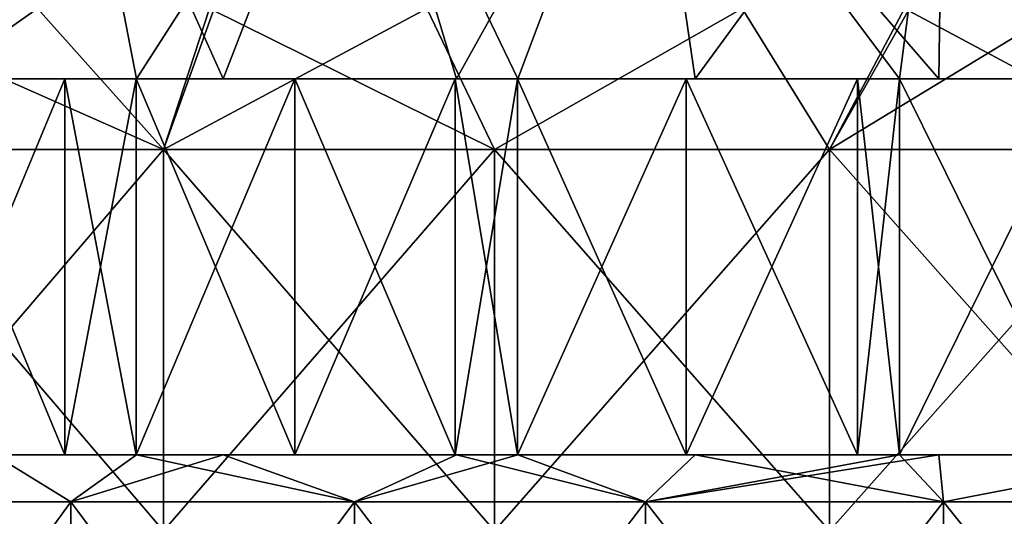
# Model space of a CAD drawing. Header units: inches. Extents: x -3.56 to 3.56, y -0.38 to 0.62.
# Tile 77 of 256: x -1.82 to -1.62, y 0.39 to 0.5. Entities that reach past the tile are written whole.
import ezdxf

# ---------------------------------------------------------------- set-up
doc = ezdxf.new("R2010")
doc.units = ezdxf.units.IN
doc.header["$LTSCALE"] = 65.185185
doc.header["$MEASUREMENT"] = 0
for name, color, linetype in [('12', 7, 'CONTINUOUS'), ('13', 7, 'CONTINUOUS'), ('14', 7, 'CONTINUOUS'), ('15', 7, 'CONTINUOUS'), ('2', 7, 'CONTINUOUS'), ('3', 7, 'CONTINUOUS'), ('4', 7, 'CONTINUOUS')]:
    doc.layers.add(name, color=color, linetype=linetype)

msp = doc.modelspace()

# ---------------------------------------------------------------- linework, layer by layer
at = {"layer": '12', "color": 13, "linetype": 'Continuous', "true_color": 0xd67263}
for points in [[(-1.80023, 0.40625, -1.99544), (-1.80012, 0.40625, -2.04417), (-1.88041, 0.40625, -2.02164), (-1.80023, 0.40625, -1.99544)], [(-1.8802, 0.40625, -1.9708), (-1.80023, 0.40625, -1.99544), (-1.88041, 0.40625, -2.02164), (-1.8802, 0.40625, -1.9708)], [(-1.80023, 0.40625, 1.99544), (-1.8802, 0.40625, 1.9708), (-1.88041, 0.40625, 2.02164), (-1.80023, 0.40625, 1.99544)], [(-1.80023, 0.40625, 1.99544), (-1.88041, 0.40625, 2.02164), (-1.80012, 0.40625, 2.04417), (-1.80023, 0.40625, 1.99544)], [(-1.88041, 0.40625, -2.02164), (-1.80012, 0.40625, -2.04417), (-1.84808, 0.40625, -2.05123), (-1.88041, 0.40625, -2.02164)], [(-1.88041, 0.40625, 2.02164), (-1.84808, 0.40625, 2.05123), (-1.80012, 0.40625, 2.04417), (-1.88041, 0.40625, 2.02164)], [(-1.83013, 0.40625, -1.96805), (-1.80023, 0.40625, -1.99544), (-1.8802, 0.40625, -1.9708), (-1.83013, 0.40625, -1.96805)], [(-1.80023, 0.40625, 1.99544), (-1.83013, 0.40625, 1.96805), (-1.8802, 0.40625, 1.9708), (-1.80023, 0.40625, 1.99544)], [(-1.80012, 0.40625, -2.04417), (-1.8003, 0.40625, -2.09331), (-1.84808, 0.40625, -2.05123), (-1.80012, 0.40625, -2.04417)], [(-1.8003, 0.40625, -2.09331), (-1.8153, 0.40625, -2.08031), (-1.84808, 0.40625, -2.05123), (-1.8003, 0.40625, -2.09331)], [(-1.80012, 0.40625, 2.04417), (-1.84808, 0.40625, 2.05123), (-1.8153, 0.40625, 2.08031), (-1.80012, 0.40625, 2.04417)], [(-1.8003, 0.40625, 2.09331), (-1.80012, 0.40625, 2.04417), (-1.8153, 0.40625, 2.08031), (-1.8003, 0.40625, 2.09331)], [(-1.72015, 0.40625, -2.06488), (-1.72004, 0.40625, -2.11209), (-1.8003, 0.40625, -2.09331), (-1.72015, 0.40625, -2.06488)], [(-1.80012, 0.40625, -2.04417), (-1.72015, 0.40625, -2.06488), (-1.8003, 0.40625, -2.09331), (-1.80012, 0.40625, -2.04417)], [(-1.72015, 0.40625, 2.06488), (-1.73308, 0.40625, 2.05404), (-1.8003, 0.40625, 2.09331), (-1.72015, 0.40625, 2.06488)], [(-1.72015, 0.40625, 2.06488), (-1.8003, 0.40625, 2.09331), (-1.72004, 0.40625, 2.11209), (-1.72015, 0.40625, 2.06488)], [(-1.73308, 0.40625, 2.05404), (-1.80012, 0.40625, 2.04417), (-1.8003, 0.40625, 2.09331), (-1.73308, 0.40625, 2.05404)], [(-1.8003, 0.40625, -2.09331), (-1.72004, 0.40625, -2.11209), (-1.76702, 0.40625, -2.12149), (-1.8003, 0.40625, -2.09331)], [(-1.8003, 0.40625, 2.09331), (-1.76702, 0.40625, 2.12149), (-1.72004, 0.40625, 2.11209), (-1.8003, 0.40625, 2.09331)], [(-1.80023, 0.40625, -1.99544), (-1.78208, 0.40625, -2.01167), (-1.80012, 0.40625, -2.04417), (-1.80023, 0.40625, -1.99544)], [(-1.78208, 0.40625, 2.01167), (-1.80023, 0.40625, 1.99544), (-1.80012, 0.40625, 2.04417), (-1.78208, 0.40625, 2.01167)], [(-1.78208, 0.40625, -2.01167), (-1.73308, 0.40625, -2.05404), (-1.80012, 0.40625, -2.04417), (-1.78208, 0.40625, -2.01167)], [(-1.73308, 0.40625, -2.05404), (-1.72015, 0.40625, -2.06488), (-1.80012, 0.40625, -2.04417), (-1.73308, 0.40625, -2.05404)], [(-1.73308, 0.40625, 2.05404), (-1.78208, 0.40625, 2.01167), (-1.80012, 0.40625, 2.04417), (-1.73308, 0.40625, 2.05404)], [(-1.72004, 0.40625, -2.11209), (-1.72023, 0.40625, -2.15961), (-1.76702, 0.40625, -2.12149), (-1.72004, 0.40625, -2.11209)], [(-1.72023, 0.40625, -2.15961), (-1.73335, 0.40625, -2.1491), (-1.76702, 0.40625, -2.12149), (-1.72023, 0.40625, -2.15961)], [(-1.72004, 0.40625, 2.11209), (-1.76702, 0.40625, 2.12149), (-1.73335, 0.40625, 2.1491), (-1.72004, 0.40625, 2.11209)], [(-1.72023, 0.40625, 2.15961), (-1.72004, 0.40625, 2.11209), (-1.73335, 0.40625, 2.1491), (-1.72023, 0.40625, 2.15961)], [(-1.64003, 0.40625, -2.12905), (-1.63996, 0.40625, -2.17494), (-1.72023, 0.40625, -2.15961), (-1.64003, 0.40625, -2.12905)], [(-1.72004, 0.40625, -2.11209), (-1.64003, 0.40625, -2.12905), (-1.72023, 0.40625, -2.15961), (-1.72004, 0.40625, -2.11209)], [(-1.64003, 0.40625, 2.12905), (-1.72004, 0.40625, 2.11209), (-1.72023, 0.40625, 2.15961), (-1.64003, 0.40625, 2.12905)], [(-1.64003, 0.40625, 2.12905), (-1.72023, 0.40625, 2.15961), (-1.63996, 0.40625, 2.17494), (-1.64003, 0.40625, 2.12905)], [(-1.72023, 0.40625, -2.15961), (-1.63996, 0.40625, -2.17494), (-1.68481, 0.40625, -2.18735), (-1.72023, 0.40625, -2.15961)], [(-1.72023, 0.40625, 2.15961), (-1.68481, 0.40625, 2.18735), (-1.63996, 0.40625, 2.17494), (-1.72023, 0.40625, 2.15961)], [(-1.72015, 0.40625, -2.06488), (-1.68296, 0.40625, -2.09529), (-1.72004, 0.40625, -2.11209), (-1.72015, 0.40625, -2.06488)], [(-1.68296, 0.40625, 2.09529), (-1.72015, 0.40625, 2.06488), (-1.72004, 0.40625, 2.11209), (-1.68296, 0.40625, 2.09529)], [(-1.68296, 0.40625, -2.09529), (-1.64003, 0.40625, -2.12905), (-1.72004, 0.40625, -2.11209), (-1.68296, 0.40625, -2.09529)], [(-1.64003, 0.40625, 2.12905), (-1.68296, 0.40625, 2.09529), (-1.72004, 0.40625, 2.11209), (-1.64003, 0.40625, 2.12905)], [(-1.63996, 0.40625, -2.17494), (-1.64008, 0.40625, -2.22107), (-1.68481, 0.40625, -2.18735), (-1.63996, 0.40625, -2.17494)], [(-1.64008, 0.40625, -2.22107), (-1.64886, 0.40625, -2.21456), (-1.68481, 0.40625, -2.18735), (-1.64008, 0.40625, -2.22107)], [(-1.63996, 0.40625, 2.17494), (-1.68481, 0.40625, 2.18735), (-1.64886, 0.40625, 2.21456), (-1.63996, 0.40625, 2.17494)], [(-1.64008, 0.40625, 2.22107), (-1.63996, 0.40625, 2.17494), (-1.64886, 0.40625, 2.21456), (-1.64008, 0.40625, 2.22107)], [(-1.55998, 0.40625, -2.18838), (-1.55988, 0.40625, -2.23314), (-1.64008, 0.40625, -2.22107), (-1.55998, 0.40625, -2.18838)], [(-1.63996, 0.40625, -2.17494), (-1.55998, 0.40625, -2.18838), (-1.64008, 0.40625, -2.22107), (-1.63996, 0.40625, -2.17494)], [(-1.55998, 0.40625, 2.18838), (-1.63996, 0.40625, 2.17494), (-1.64008, 0.40625, 2.22107), (-1.55998, 0.40625, 2.18838)], [(-1.55998, 0.40625, 2.18838), (-1.64008, 0.40625, 2.22107), (-1.55988, 0.40625, 2.23314), (-1.55998, 0.40625, 2.18838)], [(-1.64008, 0.40625, -2.22107), (-1.55988, 0.40625, -2.23314), (-1.60111, 0.40625, -2.24931), (-1.64008, 0.40625, -2.22107)], [(-1.64008, 0.40625, 2.22107), (-1.60111, 0.40625, 2.24931), (-1.55988, 0.40625, 2.23314), (-1.64008, 0.40625, 2.22107)], [(-1.64003, 0.40625, -2.12905), (-1.63177, 0.40625, -2.13538), (-1.63996, 0.40625, -2.17494), (-1.64003, 0.40625, -2.12905)], [(-1.63177, 0.40625, 2.13538), (-1.64003, 0.40625, 2.12905), (-1.63996, 0.40625, 2.17494), (-1.63177, 0.40625, 2.13538)], [(-1.63177, 0.40625, -2.13538), (-1.57961, 0.40625, -2.17425), (-1.63996, 0.40625, -2.17494), (-1.63177, 0.40625, -2.13538)], [(-1.57961, 0.40625, -2.17425), (-1.55998, 0.40625, -2.18838), (-1.63996, 0.40625, -2.17494), (-1.57961, 0.40625, -2.17425)], [(-1.55998, 0.40625, 2.18838), (-1.57961, 0.40625, 2.17425), (-1.63996, 0.40625, 2.17494), (-1.55998, 0.40625, 2.18838)], [(-1.57961, 0.40625, 2.17425), (-1.63177, 0.40625, 2.13538), (-1.63996, 0.40625, 2.17494), (-1.57961, 0.40625, 2.17425)]]:
    msp.add_3dface(points, dxfattribs=at)
at = {"layer": '13', "color": 13, "linetype": 'Continuous', "true_color": 0xd67263}
for points in [[(-1.80012, 0.48525, -2.04417), (-1.80023, 0.48525, -1.99544), (-1.88041, 0.48525, -2.02164), (-1.80012, 0.48525, -2.04417)], [(-1.88041, 0.48525, -2.02164), (-1.80023, 0.48525, -1.99544), (-1.8802, 0.48525, -1.9708), (-1.88041, 0.48525, -2.02164)], [(-1.80023, 0.48525, 1.99544), (-1.88041, 0.48525, 2.02164), (-1.8802, 0.48525, 1.9708), (-1.80023, 0.48525, 1.99544)], [(-1.88041, 0.48525, 2.02164), (-1.80023, 0.48525, 1.99544), (-1.80012, 0.48525, 2.04417), (-1.88041, 0.48525, 2.02164)], [(-1.84808, 0.48525, -2.05123), (-1.80012, 0.48525, -2.04417), (-1.88041, 0.48525, -2.02164), (-1.84808, 0.48525, -2.05123)], [(-1.84808, 0.48525, 2.05123), (-1.88041, 0.48525, 2.02164), (-1.80012, 0.48525, 2.04417), (-1.84808, 0.48525, 2.05123)], [(-1.80023, 0.48525, -1.99544), (-1.83013, 0.48525, -1.96805), (-1.8802, 0.48525, -1.9708), (-1.80023, 0.48525, -1.99544)], [(-1.83013, 0.48525, 1.96805), (-1.80023, 0.48525, 1.99544), (-1.8802, 0.48525, 1.9708), (-1.83013, 0.48525, 1.96805)], [(-1.8153, 0.48525, -2.08031), (-1.80012, 0.48525, -2.04417), (-1.84808, 0.48525, -2.05123), (-1.8153, 0.48525, -2.08031)], [(-1.8153, 0.48525, 2.08031), (-1.84808, 0.48525, 2.05123), (-1.8003, 0.48525, 2.09331), (-1.8153, 0.48525, 2.08031)], [(-1.8003, 0.48525, 2.09331), (-1.84808, 0.48525, 2.05123), (-1.80012, 0.48525, 2.04417), (-1.8003, 0.48525, 2.09331)], [(-1.8003, 0.48525, -2.09331), (-1.80012, 0.48525, -2.04417), (-1.8153, 0.48525, -2.08031), (-1.8003, 0.48525, -2.09331)], [(-1.72015, 0.48525, -2.06488), (-1.73308, 0.48525, -2.05404), (-1.8003, 0.48525, -2.09331), (-1.72015, 0.48525, -2.06488)], [(-1.72004, 0.48525, -2.11209), (-1.72015, 0.48525, -2.06488), (-1.8003, 0.48525, -2.09331), (-1.72004, 0.48525, -2.11209)], [(-1.8003, 0.48525, -2.09331), (-1.73308, 0.48525, -2.05404), (-1.80012, 0.48525, -2.04417), (-1.8003, 0.48525, -2.09331)], [(-1.72015, 0.48525, 2.06488), (-1.8003, 0.48525, 2.09331), (-1.80012, 0.48525, 2.04417), (-1.72015, 0.48525, 2.06488)], [(-1.8003, 0.48525, 2.09331), (-1.72015, 0.48525, 2.06488), (-1.72004, 0.48525, 2.11209), (-1.8003, 0.48525, 2.09331)], [(-1.76702, 0.48525, -2.12149), (-1.72004, 0.48525, -2.11209), (-1.8003, 0.48525, -2.09331), (-1.76702, 0.48525, -2.12149)], [(-1.76702, 0.48525, 2.12149), (-1.8003, 0.48525, 2.09331), (-1.72004, 0.48525, 2.11209), (-1.76702, 0.48525, 2.12149)], [(-1.78208, 0.48525, -2.01167), (-1.80023, 0.48525, -1.99544), (-1.80012, 0.48525, -2.04417), (-1.78208, 0.48525, -2.01167)], [(-1.80023, 0.48525, 1.99544), (-1.78208, 0.48525, 2.01167), (-1.80012, 0.48525, 2.04417), (-1.80023, 0.48525, 1.99544)], [(-1.73308, 0.48525, -2.05404), (-1.78208, 0.48525, -2.01167), (-1.80012, 0.48525, -2.04417), (-1.73308, 0.48525, -2.05404)], [(-1.78208, 0.48525, 2.01167), (-1.73308, 0.48525, 2.05404), (-1.80012, 0.48525, 2.04417), (-1.78208, 0.48525, 2.01167)], [(-1.73308, 0.48525, 2.05404), (-1.72015, 0.48525, 2.06488), (-1.80012, 0.48525, 2.04417), (-1.73308, 0.48525, 2.05404)], [(-1.73335, 0.48525, -2.1491), (-1.72004, 0.48525, -2.11209), (-1.76702, 0.48525, -2.12149), (-1.73335, 0.48525, -2.1491)], [(-1.73335, 0.48525, 2.1491), (-1.76702, 0.48525, 2.12149), (-1.72023, 0.48525, 2.15961), (-1.73335, 0.48525, 2.1491)], [(-1.72023, 0.48525, 2.15961), (-1.76702, 0.48525, 2.12149), (-1.72004, 0.48525, 2.11209), (-1.72023, 0.48525, 2.15961)], [(-1.72023, 0.48525, -2.15961), (-1.72004, 0.48525, -2.11209), (-1.73335, 0.48525, -2.1491), (-1.72023, 0.48525, -2.15961)], [(-1.63996, 0.48525, -2.17494), (-1.64003, 0.48525, -2.12905), (-1.72023, 0.48525, -2.15961), (-1.63996, 0.48525, -2.17494)], [(-1.72023, 0.48525, -2.15961), (-1.64003, 0.48525, -2.12905), (-1.72004, 0.48525, -2.11209), (-1.72023, 0.48525, -2.15961)], [(-1.64003, 0.48525, 2.12905), (-1.72023, 0.48525, 2.15961), (-1.72004, 0.48525, 2.11209), (-1.64003, 0.48525, 2.12905)], [(-1.72023, 0.48525, 2.15961), (-1.64003, 0.48525, 2.12905), (-1.63996, 0.48525, 2.17494), (-1.72023, 0.48525, 2.15961)], [(-1.68481, 0.48525, -2.18735), (-1.63996, 0.48525, -2.17494), (-1.72023, 0.48525, -2.15961), (-1.68481, 0.48525, -2.18735)], [(-1.68481, 0.48525, 2.18735), (-1.72023, 0.48525, 2.15961), (-1.63996, 0.48525, 2.17494), (-1.68481, 0.48525, 2.18735)], [(-1.68296, 0.48525, -2.09529), (-1.72015, 0.48525, -2.06488), (-1.72004, 0.48525, -2.11209), (-1.68296, 0.48525, -2.09529)], [(-1.72015, 0.48525, 2.06488), (-1.68296, 0.48525, 2.09529), (-1.72004, 0.48525, 2.11209), (-1.72015, 0.48525, 2.06488)], [(-1.64003, 0.48525, -2.12905), (-1.68296, 0.48525, -2.09529), (-1.72004, 0.48525, -2.11209), (-1.64003, 0.48525, -2.12905)], [(-1.68296, 0.48525, 2.09529), (-1.64003, 0.48525, 2.12905), (-1.72004, 0.48525, 2.11209), (-1.68296, 0.48525, 2.09529)], [(-1.64886, 0.48525, -2.21456), (-1.63996, 0.48525, -2.17494), (-1.68481, 0.48525, -2.18735), (-1.64886, 0.48525, -2.21456)], [(-1.64886, 0.48525, 2.21456), (-1.68481, 0.48525, 2.18735), (-1.64008, 0.48525, 2.22107), (-1.64886, 0.48525, 2.21456)], [(-1.64008, 0.48525, 2.22107), (-1.68481, 0.48525, 2.18735), (-1.63996, 0.48525, 2.17494), (-1.64008, 0.48525, 2.22107)], [(-1.64008, 0.48525, -2.22107), (-1.63996, 0.48525, -2.17494), (-1.64886, 0.48525, -2.21456), (-1.64008, 0.48525, -2.22107)], [(-1.55988, 0.48525, -2.23314), (-1.55998, 0.48525, -2.18838), (-1.64008, 0.48525, -2.22107), (-1.55988, 0.48525, -2.23314)], [(-1.64008, 0.48525, -2.22107), (-1.55998, 0.48525, -2.18838), (-1.63996, 0.48525, -2.17494), (-1.64008, 0.48525, -2.22107)], [(-1.55998, 0.48525, 2.18838), (-1.64008, 0.48525, 2.22107), (-1.63996, 0.48525, 2.17494), (-1.55998, 0.48525, 2.18838)], [(-1.64008, 0.48525, 2.22107), (-1.55998, 0.48525, 2.18838), (-1.55988, 0.48525, 2.23314), (-1.64008, 0.48525, 2.22107)], [(-1.60111, 0.48525, -2.24931), (-1.55988, 0.48525, -2.23314), (-1.64008, 0.48525, -2.22107), (-1.60111, 0.48525, -2.24931)], [(-1.60111, 0.48525, 2.24931), (-1.64008, 0.48525, 2.22107), (-1.55988, 0.48525, 2.23314), (-1.60111, 0.48525, 2.24931)], [(-1.63177, 0.48525, -2.13538), (-1.64003, 0.48525, -2.12905), (-1.63996, 0.48525, -2.17494), (-1.63177, 0.48525, -2.13538)], [(-1.64003, 0.48525, 2.12905), (-1.63177, 0.48525, 2.13538), (-1.63996, 0.48525, 2.17494), (-1.64003, 0.48525, 2.12905)], [(-1.55998, 0.48525, -2.18838), (-1.57961, 0.48525, -2.17425), (-1.63996, 0.48525, -2.17494), (-1.55998, 0.48525, -2.18838)], [(-1.57961, 0.48525, -2.17425), (-1.63177, 0.48525, -2.13538), (-1.63996, 0.48525, -2.17494), (-1.57961, 0.48525, -2.17425)], [(-1.63177, 0.48525, 2.13538), (-1.57961, 0.48525, 2.17425), (-1.63996, 0.48525, 2.17494), (-1.63177, 0.48525, 2.13538)], [(-1.57961, 0.48525, 2.17425), (-1.55998, 0.48525, 2.18838), (-1.63996, 0.48525, 2.17494), (-1.57961, 0.48525, 2.17425)]]:
    msp.add_3dface(points, dxfattribs=at)
at = {"layer": '14', "color": 13, "linetype": 'Continuous', "true_color": 0xd67263}
for points in [[(-1.84808, 0.40625, -2.05123), (-1.8153, 0.40625, -2.08031), (-1.84808, 0.48525, -2.05123), (-1.84808, 0.40625, -2.05123)], [(-1.8153, 0.40625, -2.08031), (-1.8153, 0.48525, -2.08031), (-1.84808, 0.48525, -2.05123), (-1.8153, 0.40625, -2.08031)], [(-1.8153, 0.40625, -2.08031), (-1.8003, 0.40625, -2.09331), (-1.8153, 0.48525, -2.08031), (-1.8153, 0.40625, -2.08031)], [(-1.8003, 0.40625, -2.09331), (-1.8003, 0.48525, -2.09331), (-1.8153, 0.48525, -2.08031), (-1.8003, 0.40625, -2.09331)], [(-1.8003, 0.40625, -2.09331), (-1.76702, 0.40625, -2.12149), (-1.8003, 0.48525, -2.09331), (-1.8003, 0.40625, -2.09331)], [(-1.76702, 0.40625, -2.12149), (-1.76702, 0.48525, -2.12149), (-1.8003, 0.48525, -2.09331), (-1.76702, 0.40625, -2.12149)], [(-1.76702, 0.40625, -2.12149), (-1.73335, 0.40625, -2.1491), (-1.76702, 0.48525, -2.12149), (-1.76702, 0.40625, -2.12149)], [(-1.73335, 0.40625, -2.1491), (-1.73335, 0.48525, -2.1491), (-1.76702, 0.48525, -2.12149), (-1.73335, 0.40625, -2.1491)], [(-1.73335, 0.40625, -2.1491), (-1.72023, 0.40625, -2.15961), (-1.73335, 0.48525, -2.1491), (-1.73335, 0.40625, -2.1491)], [(-1.72023, 0.40625, -2.15961), (-1.72023, 0.48525, -2.15961), (-1.73335, 0.48525, -2.1491), (-1.72023, 0.40625, -2.15961)], [(-1.72023, 0.40625, -2.15961), (-1.68481, 0.40625, -2.18735), (-1.72023, 0.48525, -2.15961), (-1.72023, 0.40625, -2.15961)], [(-1.68481, 0.40625, -2.18735), (-1.68481, 0.48525, -2.18735), (-1.72023, 0.48525, -2.15961), (-1.68481, 0.40625, -2.18735)], [(-1.68481, 0.40625, -2.18735), (-1.64886, 0.40625, -2.21456), (-1.68481, 0.48525, -2.18735), (-1.68481, 0.40625, -2.18735)], [(-1.64886, 0.40625, -2.21456), (-1.64886, 0.48525, -2.21456), (-1.68481, 0.48525, -2.18735), (-1.64886, 0.40625, -2.21456)], [(-1.64886, 0.40625, -2.21456), (-1.64008, 0.40625, -2.22107), (-1.64886, 0.48525, -2.21456), (-1.64886, 0.40625, -2.21456)], [(-1.64008, 0.40625, -2.22107), (-1.64008, 0.48525, -2.22107), (-1.64886, 0.48525, -2.21456), (-1.64008, 0.40625, -2.22107)], [(-1.64008, 0.40625, -2.22107), (-1.60111, 0.40625, -2.24931), (-1.64008, 0.48525, -2.22107), (-1.64008, 0.40625, -2.22107)], [(-1.60111, 0.40625, -2.24931), (-1.60111, 0.48525, -2.24931), (-1.64008, 0.48525, -2.22107), (-1.60111, 0.40625, -2.24931)]]:
    msp.add_3dface(points, dxfattribs=at)
at = {"layer": '15', "color": 13, "linetype": 'Continuous', "true_color": 0xd67263}
for points in [[(-1.8153, 0.40625, 2.08031), (-1.84808, 0.40625, 2.05123), (-1.8153, 0.48525, 2.08031), (-1.8153, 0.40625, 2.08031)], [(-1.84808, 0.40625, 2.05123), (-1.84808, 0.48525, 2.05123), (-1.8153, 0.48525, 2.08031), (-1.84808, 0.40625, 2.05123)], [(-1.8003, 0.40625, 2.09331), (-1.8153, 0.40625, 2.08031), (-1.8003, 0.48525, 2.09331), (-1.8003, 0.40625, 2.09331)], [(-1.8153, 0.40625, 2.08031), (-1.8153, 0.48525, 2.08031), (-1.8003, 0.48525, 2.09331), (-1.8153, 0.40625, 2.08031)], [(-1.76702, 0.40625, 2.12149), (-1.8003, 0.40625, 2.09331), (-1.76702, 0.48525, 2.12149), (-1.76702, 0.40625, 2.12149)], [(-1.8003, 0.40625, 2.09331), (-1.8003, 0.48525, 2.09331), (-1.76702, 0.48525, 2.12149), (-1.8003, 0.40625, 2.09331)], [(-1.73335, 0.40625, 2.1491), (-1.76702, 0.40625, 2.12149), (-1.73335, 0.48525, 2.1491), (-1.73335, 0.40625, 2.1491)], [(-1.76702, 0.40625, 2.12149), (-1.76702, 0.48525, 2.12149), (-1.73335, 0.48525, 2.1491), (-1.76702, 0.40625, 2.12149)], [(-1.72023, 0.40625, 2.15961), (-1.73335, 0.40625, 2.1491), (-1.72023, 0.48525, 2.15961), (-1.72023, 0.40625, 2.15961)], [(-1.73335, 0.40625, 2.1491), (-1.73335, 0.48525, 2.1491), (-1.72023, 0.48525, 2.15961), (-1.73335, 0.40625, 2.1491)], [(-1.68481, 0.40625, 2.18735), (-1.72023, 0.40625, 2.15961), (-1.68481, 0.48525, 2.18735), (-1.68481, 0.40625, 2.18735)], [(-1.72023, 0.40625, 2.15961), (-1.72023, 0.48525, 2.15961), (-1.68481, 0.48525, 2.18735), (-1.72023, 0.40625, 2.15961)], [(-1.64886, 0.40625, 2.21456), (-1.68481, 0.40625, 2.18735), (-1.64886, 0.48525, 2.21456), (-1.64886, 0.40625, 2.21456)], [(-1.68481, 0.40625, 2.18735), (-1.68481, 0.48525, 2.18735), (-1.64886, 0.48525, 2.21456), (-1.68481, 0.40625, 2.18735)], [(-1.64008, 0.40625, 2.22107), (-1.64886, 0.40625, 2.21456), (-1.64008, 0.48525, 2.22107), (-1.64008, 0.40625, 2.22107)], [(-1.64886, 0.40625, 2.21456), (-1.64886, 0.48525, 2.21456), (-1.64008, 0.48525, 2.22107), (-1.64886, 0.40625, 2.21456)], [(-1.60111, 0.40625, 2.24931), (-1.64008, 0.40625, 2.22107), (-1.60111, 0.48525, 2.24931), (-1.60111, 0.40625, 2.24931)], [(-1.64008, 0.40625, 2.22107), (-1.64008, 0.48525, 2.22107), (-1.60111, 0.48525, 2.24931), (-1.64008, 0.40625, 2.22107)]]:
    msp.add_3dface(points, dxfattribs=at)
at = {"layer": '2', "color": 13, "linetype": 'Continuous', "true_color": 0xd67263}
for points in [[(-1.86152, 0.5, -3.03743), (-1.82105, 0.5, -3.06187), (-1.86313, 0.47038, -3.03647), (-1.86152, 0.5, -3.03743)], [(-1.82105, 0.5, -3.06187), (-1.79457, 0.47038, -3.07749), (-1.86313, 0.47038, -3.03647), (-1.82105, 0.5, -3.06187)], [(-1.86152, 0.5, 3.03743), (-1.86313, 0.47038, 3.03647), (-1.79457, 0.47038, 3.07749), (-1.86152, 0.5, 3.03743)], [(-1.82105, 0.5, 3.06187), (-1.86152, 0.5, 3.03743), (-1.79457, 0.47038, 3.07749), (-1.82105, 0.5, 3.06187)], [(-1.82105, 0.5, -3.06187), (-1.78397, 0.5, -3.08363), (-1.79457, 0.47038, -3.07749), (-1.82105, 0.5, -3.06187)], [(-1.7849, 0.5, 3.08309), (-1.82105, 0.5, 3.06187), (-1.79457, 0.47038, 3.07749), (-1.7849, 0.5, 3.08309)], [(-1.78397, 0.5, -3.08363), (-1.73926, 0.5, -3.10908), (-1.79457, 0.47038, -3.07749), (-1.78397, 0.5, -3.08363)], [(-1.73926, 0.5, -3.10908), (-1.7251, 0.47038, -3.11696), (-1.79457, 0.47038, -3.07749), (-1.73926, 0.5, -3.10908)], [(-1.7849, 0.5, 3.08309), (-1.79457, 0.47038, 3.07749), (-1.7251, 0.47038, 3.11696), (-1.7849, 0.5, 3.08309)], [(-1.73926, 0.5, 3.10908), (-1.7849, 0.5, 3.08309), (-1.7251, 0.47038, 3.11696), (-1.73926, 0.5, 3.10908)], [(-1.73926, 0.5, -3.10908), (-1.67308, 0.5, -3.14519), (-1.7251, 0.47038, -3.11696), (-1.73926, 0.5, -3.10908)], [(-1.67308, 0.5, 3.14519), (-1.73926, 0.5, 3.10908), (-1.7251, 0.47038, 3.11696), (-1.67308, 0.5, 3.14519)], [(-1.67308, 0.5, -3.14519), (-1.65477, 0.47038, -3.15486), (-1.7251, 0.47038, -3.11696), (-1.67308, 0.5, -3.14519)], [(-1.67308, 0.5, 3.14519), (-1.7251, 0.47038, 3.11696), (-1.65477, 0.47038, 3.15486), (-1.67308, 0.5, 3.14519)], [(-1.67308, 0.5, -3.14519), (-1.63798, 0.5, -3.1636), (-1.65477, 0.47038, -3.15486), (-1.67308, 0.5, -3.14519)], [(-1.63903, 0.5, 3.16306), (-1.67308, 0.5, 3.14519), (-1.65477, 0.47038, 3.15486), (-1.63903, 0.5, 3.16306)], [(-1.63798, 0.5, -3.1636), (-1.60602, 0.5, -3.17994), (-1.65477, 0.47038, -3.15486), (-1.63798, 0.5, -3.1636)], [(-1.63903, 0.5, 3.16306), (-1.65477, 0.47038, 3.15486), (-1.58361, 0.47038, 3.19118), (-1.63903, 0.5, 3.16306)], [(-1.60602, 0.5, -3.17994), (-1.58361, 0.47038, -3.19118), (-1.65477, 0.47038, -3.15486), (-1.60602, 0.5, -3.17994)], [(-1.60602, 0.5, 3.17994), (-1.63903, 0.5, 3.16306), (-1.58361, 0.47038, 3.19118), (-1.60602, 0.5, 3.17994)], [(-1.79457, 0.3903, -3.07749), (-1.86313, 0.3903, -3.03647), (-1.79457, 0.47038, -3.07749), (-1.79457, 0.3903, -3.07749)], [(-1.79457, 0.47038, -3.07749), (-1.86313, 0.3903, -3.03647), (-1.86313, 0.47038, -3.03647), (-1.79457, 0.47038, -3.07749)], [(-1.86313, 0.3903, 3.03647), (-1.79457, 0.3903, 3.07749), (-1.86313, 0.47038, 3.03647), (-1.86313, 0.3903, 3.03647)], [(-1.86313, 0.47038, 3.03647), (-1.79457, 0.3903, 3.07749), (-1.79457, 0.47038, 3.07749), (-1.86313, 0.47038, 3.03647)], [(-1.7251, 0.3903, -3.11696), (-1.79457, 0.3903, -3.07749), (-1.7251, 0.47038, -3.11696), (-1.7251, 0.3903, -3.11696)], [(-1.7251, 0.47038, -3.11696), (-1.79457, 0.3903, -3.07749), (-1.79457, 0.47038, -3.07749), (-1.7251, 0.47038, -3.11696)], [(-1.79457, 0.3903, 3.07749), (-1.7251, 0.3903, 3.11696), (-1.79457, 0.47038, 3.07749), (-1.79457, 0.3903, 3.07749)], [(-1.79457, 0.47038, 3.07749), (-1.7251, 0.3903, 3.11696), (-1.7251, 0.47038, 3.11696), (-1.79457, 0.47038, 3.07749)], [(-1.65477, 0.3903, -3.15486), (-1.7251, 0.3903, -3.11696), (-1.65477, 0.47038, -3.15486), (-1.65477, 0.3903, -3.15486)], [(-1.65477, 0.47038, -3.15486), (-1.7251, 0.3903, -3.11696), (-1.7251, 0.47038, -3.11696), (-1.65477, 0.47038, -3.15486)], [(-1.7251, 0.3903, 3.11696), (-1.65477, 0.3903, 3.15486), (-1.7251, 0.47038, 3.11696), (-1.7251, 0.3903, 3.11696)], [(-1.7251, 0.47038, 3.11696), (-1.65477, 0.3903, 3.15486), (-1.65477, 0.47038, 3.15486), (-1.7251, 0.47038, 3.11696)], [(-1.58361, 0.3903, -3.19118), (-1.65477, 0.3903, -3.15486), (-1.58361, 0.47038, -3.19118), (-1.58361, 0.3903, -3.19118)], [(-1.58361, 0.47038, -3.19118), (-1.65477, 0.3903, -3.15486), (-1.65477, 0.47038, -3.15486), (-1.58361, 0.47038, -3.19118)], [(-1.65477, 0.3903, 3.15486), (-1.58361, 0.3903, 3.19118), (-1.65477, 0.47038, 3.15486), (-1.65477, 0.3903, 3.15486)], [(-1.65477, 0.47038, 3.15486), (-1.58361, 0.3903, 3.19118), (-1.58361, 0.47038, 3.19118), (-1.65477, 0.47038, 3.15486)]]:
    msp.add_3dface(points, dxfattribs=at)
at = {"layer": '3', "color": 13, "linetype": 'Continuous', "true_color": 0xd67263}
for points in [[(-1.87198, 0.55657, -1.9283), (-1.83013, 0.48525, -1.96805), (-1.81402, 0.55657, -1.98293), (-1.87198, 0.55657, -1.9283)], [(-1.83013, 0.48525, -1.96805), (-1.80023, 0.48525, -1.99544), (-1.81402, 0.55657, -1.98293), (-1.83013, 0.48525, -1.96805)], [(-1.80023, 0.48525, -1.99544), (-1.78208, 0.48525, -2.01167), (-1.81402, 0.55657, -1.98293), (-1.80023, 0.48525, -1.99544)], [(-1.81402, 0.55657, -1.98293), (-1.78208, 0.48525, -2.01167), (-1.75446, 0.55657, -2.03581), (-1.81402, 0.55657, -1.98293)], [(-1.78208, 0.48525, -2.01167), (-1.73308, 0.48525, -2.05404), (-1.75446, 0.55657, -2.03581), (-1.78208, 0.48525, -2.01167)], [(-1.73308, 0.48525, -2.05404), (-1.72015, 0.48525, -2.06488), (-1.75446, 0.55657, -2.03581), (-1.73308, 0.48525, -2.05404)], [(-1.75446, 0.55657, -2.03581), (-1.72015, 0.48525, -2.06488), (-1.69336, 0.55657, -2.08691), (-1.75446, 0.55657, -2.03581)], [(-1.72015, 0.48525, -2.06488), (-1.68296, 0.48525, -2.09529), (-1.69336, 0.55657, -2.08691), (-1.72015, 0.48525, -2.06488)], [(-1.64003, 0.48525, -2.12905), (-1.63177, 0.48525, -2.13538), (-1.69336, 0.55657, -2.08691), (-1.64003, 0.48525, -2.12905)], [(-1.69336, 0.55657, -2.08691), (-1.63177, 0.48525, -2.13538), (-1.63078, 0.55657, -2.13617), (-1.69336, 0.55657, -2.08691)], [(-1.68296, 0.48525, -2.09529), (-1.64003, 0.48525, -2.12905), (-1.69336, 0.55657, -2.08691), (-1.68296, 0.48525, -2.09529)], [(-1.63177, 0.48525, -2.13538), (-1.57961, 0.48525, -2.17425), (-1.63078, 0.55657, -2.13617), (-1.63177, 0.48525, -2.13538)], [(-1.63078, 0.55657, -2.13617), (-1.57961, 0.48525, -2.17425), (-1.56676, 0.55657, -2.18356), (-1.63078, 0.55657, -2.13617)], [(-1.87198, 0.39641, -1.9283), (-1.81402, 0.39641, -1.98293), (-1.83013, 0.40625, -1.96805), (-1.87198, 0.39641, -1.9283)], [(-1.83013, 0.40625, -1.96805), (-1.81402, 0.39641, -1.98293), (-1.80023, 0.40625, -1.99544), (-1.83013, 0.40625, -1.96805)], [(-1.81402, 0.39641, -1.98293), (-1.75446, 0.39641, -2.03581), (-1.80023, 0.40625, -1.99544), (-1.81402, 0.39641, -1.98293)], [(-1.80023, 0.40625, -1.99544), (-1.75446, 0.39641, -2.03581), (-1.78208, 0.40625, -2.01167), (-1.80023, 0.40625, -1.99544)], [(-1.78208, 0.40625, -2.01167), (-1.75446, 0.39641, -2.03581), (-1.73308, 0.40625, -2.05404), (-1.78208, 0.40625, -2.01167)], [(-1.75446, 0.39641, -2.03581), (-1.69336, 0.39641, -2.08691), (-1.73308, 0.40625, -2.05404), (-1.75446, 0.39641, -2.03581)], [(-1.73308, 0.40625, -2.05404), (-1.69336, 0.39641, -2.08691), (-1.72015, 0.40625, -2.06488), (-1.73308, 0.40625, -2.05404)], [(-1.72015, 0.40625, -2.06488), (-1.69336, 0.39641, -2.08691), (-1.68296, 0.40625, -2.09529), (-1.72015, 0.40625, -2.06488)], [(-1.69336, 0.39641, -2.08691), (-1.63078, 0.39641, -2.13617), (-1.68296, 0.40625, -2.09529), (-1.69336, 0.39641, -2.08691)], [(-1.68296, 0.40625, -2.09529), (-1.63078, 0.39641, -2.13617), (-1.64003, 0.40625, -2.12905), (-1.68296, 0.40625, -2.09529)], [(-1.64003, 0.40625, -2.12905), (-1.63078, 0.39641, -2.13617), (-1.63177, 0.40625, -2.13538), (-1.64003, 0.40625, -2.12905)], [(-1.63177, 0.40625, -2.13538), (-1.63078, 0.39641, -2.13617), (-1.57961, 0.40625, -2.17425), (-1.63177, 0.40625, -2.13538)], [(-1.63078, 0.39641, -2.13617), (-1.56676, 0.39641, -2.18356), (-1.57961, 0.40625, -2.17425), (-1.63078, 0.39641, -2.13617)], [(-1.87198, 0.31633, -1.9283), (-1.81402, 0.31633, -1.98293), (-1.87198, 0.39641, -1.9283), (-1.87198, 0.31633, -1.9283)], [(-1.87198, 0.39641, -1.9283), (-1.81402, 0.31633, -1.98293), (-1.81402, 0.39641, -1.98293), (-1.87198, 0.39641, -1.9283)], [(-1.81402, 0.31633, -1.98293), (-1.75446, 0.31633, -2.03581), (-1.81402, 0.39641, -1.98293), (-1.81402, 0.31633, -1.98293)], [(-1.81402, 0.39641, -1.98293), (-1.75446, 0.31633, -2.03581), (-1.75446, 0.39641, -2.03581), (-1.81402, 0.39641, -1.98293)], [(-1.75446, 0.31633, -2.03581), (-1.69336, 0.31633, -2.08691), (-1.75446, 0.39641, -2.03581), (-1.75446, 0.31633, -2.03581)], [(-1.75446, 0.39641, -2.03581), (-1.69336, 0.31633, -2.08691), (-1.69336, 0.39641, -2.08691), (-1.75446, 0.39641, -2.03581)], [(-1.69336, 0.31633, -2.08691), (-1.63078, 0.31633, -2.13617), (-1.69336, 0.39641, -2.08691), (-1.69336, 0.31633, -2.08691)], [(-1.69336, 0.39641, -2.08691), (-1.63078, 0.31633, -2.13617), (-1.63078, 0.39641, -2.13617), (-1.69336, 0.39641, -2.08691)], [(-1.63078, 0.31633, -2.13617), (-1.56676, 0.31633, -2.18356), (-1.63078, 0.39641, -2.13617), (-1.63078, 0.31633, -2.13617)], [(-1.63078, 0.39641, -2.13617), (-1.56676, 0.31633, -2.18356), (-1.56676, 0.39641, -2.18356), (-1.63078, 0.39641, -2.13617)]]:
    msp.add_3dface(points, dxfattribs=at)
at = {"layer": '4', "color": 13, "linetype": 'Continuous', "true_color": 0xd67263}
for points in [[(-1.81402, 0.55657, 1.98293), (-1.83013, 0.48525, 1.96805), (-1.87198, 0.55657, 1.9283), (-1.81402, 0.55657, 1.98293)], [(-1.80023, 0.48525, 1.99544), (-1.83013, 0.48525, 1.96805), (-1.81402, 0.55657, 1.98293), (-1.80023, 0.48525, 1.99544)], [(-1.75446, 0.55657, 2.03581), (-1.80023, 0.48525, 1.99544), (-1.81402, 0.55657, 1.98293), (-1.75446, 0.55657, 2.03581)], [(-1.78208, 0.48525, 2.01167), (-1.80023, 0.48525, 1.99544), (-1.75446, 0.55657, 2.03581), (-1.78208, 0.48525, 2.01167)], [(-1.73308, 0.48525, 2.05404), (-1.78208, 0.48525, 2.01167), (-1.75446, 0.55657, 2.03581), (-1.73308, 0.48525, 2.05404)], [(-1.69336, 0.55657, 2.08691), (-1.73308, 0.48525, 2.05404), (-1.75446, 0.55657, 2.03581), (-1.69336, 0.55657, 2.08691)], [(-1.72015, 0.48525, 2.06488), (-1.73308, 0.48525, 2.05404), (-1.69336, 0.55657, 2.08691), (-1.72015, 0.48525, 2.06488)], [(-1.68296, 0.48525, 2.09529), (-1.72015, 0.48525, 2.06488), (-1.69336, 0.55657, 2.08691), (-1.68296, 0.48525, 2.09529)], [(-1.63078, 0.55657, 2.13617), (-1.68296, 0.48525, 2.09529), (-1.69336, 0.55657, 2.08691), (-1.63078, 0.55657, 2.13617)], [(-1.64003, 0.48525, 2.12905), (-1.68296, 0.48525, 2.09529), (-1.63078, 0.55657, 2.13617), (-1.64003, 0.48525, 2.12905)], [(-1.63177, 0.48525, 2.13538), (-1.64003, 0.48525, 2.12905), (-1.63078, 0.55657, 2.13617), (-1.63177, 0.48525, 2.13538)], [(-1.57961, 0.48525, 2.17425), (-1.63177, 0.48525, 2.13538), (-1.63078, 0.55657, 2.13617), (-1.57961, 0.48525, 2.17425)], [(-1.56676, 0.55657, 2.18356), (-1.57961, 0.48525, 2.17425), (-1.63078, 0.55657, 2.13617), (-1.56676, 0.55657, 2.18356)], [(-1.87198, 0.39641, 1.9283), (-1.83013, 0.40625, 1.96805), (-1.81402, 0.39641, 1.98293), (-1.87198, 0.39641, 1.9283)], [(-1.83013, 0.40625, 1.96805), (-1.80023, 0.40625, 1.99544), (-1.81402, 0.39641, 1.98293), (-1.83013, 0.40625, 1.96805)], [(-1.80023, 0.40625, 1.99544), (-1.78208, 0.40625, 2.01167), (-1.81402, 0.39641, 1.98293), (-1.80023, 0.40625, 1.99544)], [(-1.81402, 0.39641, 1.98293), (-1.78208, 0.40625, 2.01167), (-1.75446, 0.39641, 2.03581), (-1.81402, 0.39641, 1.98293)], [(-1.78208, 0.40625, 2.01167), (-1.73308, 0.40625, 2.05404), (-1.75446, 0.39641, 2.03581), (-1.78208, 0.40625, 2.01167)], [(-1.73308, 0.40625, 2.05404), (-1.72015, 0.40625, 2.06488), (-1.75446, 0.39641, 2.03581), (-1.73308, 0.40625, 2.05404)], [(-1.75446, 0.39641, 2.03581), (-1.72015, 0.40625, 2.06488), (-1.69336, 0.39641, 2.08691), (-1.75446, 0.39641, 2.03581)], [(-1.72015, 0.40625, 2.06488), (-1.68296, 0.40625, 2.09529), (-1.69336, 0.39641, 2.08691), (-1.72015, 0.40625, 2.06488)], [(-1.64003, 0.40625, 2.12905), (-1.63177, 0.40625, 2.13538), (-1.69336, 0.39641, 2.08691), (-1.64003, 0.40625, 2.12905)], [(-1.69336, 0.39641, 2.08691), (-1.63177, 0.40625, 2.13538), (-1.63078, 0.39641, 2.13617), (-1.69336, 0.39641, 2.08691)], [(-1.68296, 0.40625, 2.09529), (-1.64003, 0.40625, 2.12905), (-1.69336, 0.39641, 2.08691), (-1.68296, 0.40625, 2.09529)], [(-1.63177, 0.40625, 2.13538), (-1.57961, 0.40625, 2.17425), (-1.63078, 0.39641, 2.13617), (-1.63177, 0.40625, 2.13538)], [(-1.63078, 0.39641, 2.13617), (-1.57961, 0.40625, 2.17425), (-1.56676, 0.39641, 2.18356), (-1.63078, 0.39641, 2.13617)], [(-1.87198, 0.39641, 1.9283), (-1.81402, 0.39641, 1.98293), (-1.87198, 0.31633, 1.9283), (-1.87198, 0.39641, 1.9283)], [(-1.87198, 0.31633, 1.9283), (-1.81402, 0.39641, 1.98293), (-1.81402, 0.31633, 1.98293), (-1.87198, 0.31633, 1.9283)], [(-1.81402, 0.39641, 1.98293), (-1.75446, 0.39641, 2.03581), (-1.81402, 0.31633, 1.98293), (-1.81402, 0.39641, 1.98293)], [(-1.81402, 0.31633, 1.98293), (-1.75446, 0.39641, 2.03581), (-1.75446, 0.31633, 2.03581), (-1.81402, 0.31633, 1.98293)], [(-1.75446, 0.39641, 2.03581), (-1.69336, 0.39641, 2.08691), (-1.75446, 0.31633, 2.03581), (-1.75446, 0.39641, 2.03581)], [(-1.75446, 0.31633, 2.03581), (-1.69336, 0.39641, 2.08691), (-1.69336, 0.31633, 2.08691), (-1.75446, 0.31633, 2.03581)], [(-1.69336, 0.39641, 2.08691), (-1.63078, 0.39641, 2.13617), (-1.69336, 0.31633, 2.08691), (-1.69336, 0.39641, 2.08691)], [(-1.69336, 0.31633, 2.08691), (-1.63078, 0.39641, 2.13617), (-1.63078, 0.31633, 2.13617), (-1.69336, 0.31633, 2.08691)], [(-1.63078, 0.39641, 2.13617), (-1.56676, 0.39641, 2.18356), (-1.63078, 0.31633, 2.13617), (-1.63078, 0.39641, 2.13617)], [(-1.63078, 0.31633, 2.13617), (-1.56676, 0.39641, 2.18356), (-1.56676, 0.31633, 2.18356), (-1.63078, 0.31633, 2.13617)]]:
    msp.add_3dface(points, dxfattribs=at)

doc.saveas('drawing.dxf')
